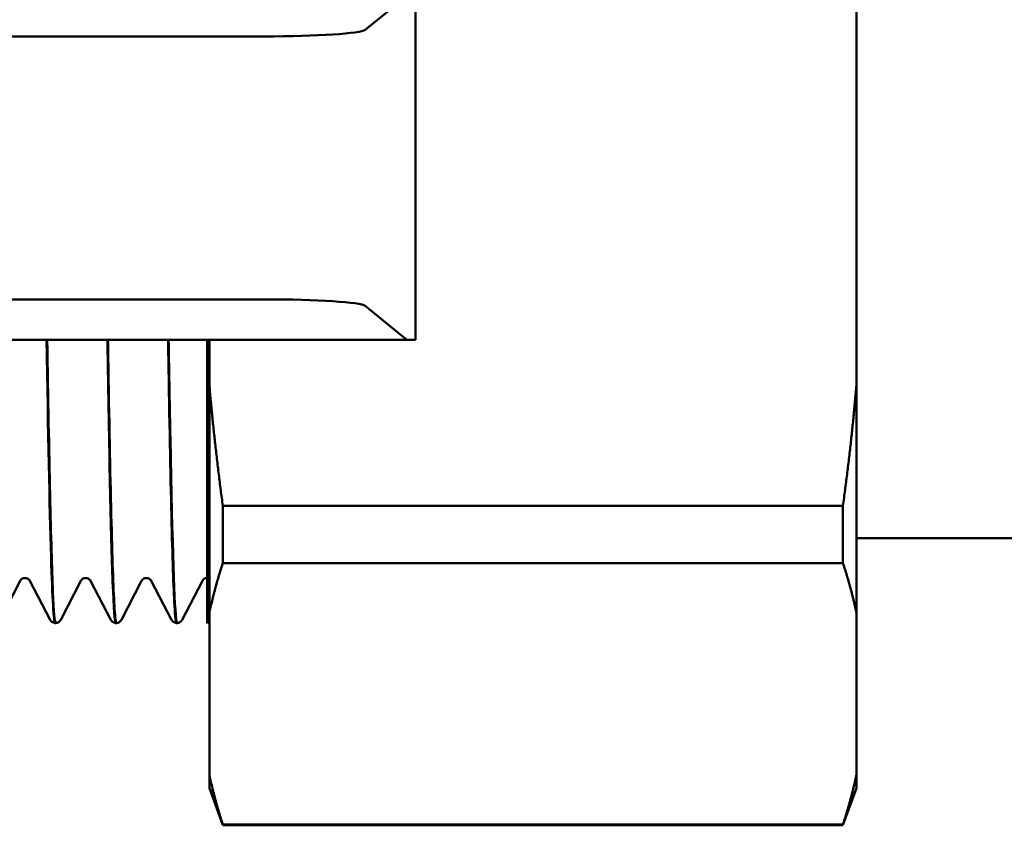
# Model space of a CAD drawing. Header units: millimetres. Extents: x 79 to 341, y 53 to 270.
# Tile 5 of 32: x 134 to 159, y 53 to 73. Entities that reach past the tile are written whole.
import ezdxf

# ---------------------------------------------------------------- set-up
doc = ezdxf.new("R2010")
doc.units = ezdxf.units.MM
doc.layers.add('Видимый контур (ГОСТ)', color=7, linetype='Continuous', lineweight=50)

msp = doc.modelspace()

# ---------------------------------------------------------------- linework, layer by layer
at = {"layer": 'Видимый контур (ГОСТ)'}
for p, q in [((142.771, 72.55), (143.799, 73.387)), ((144.018, 64.887), (144.018, 73.387)), ((154.918, 73.408), (154.918, 63.763)), ((122.985, 72.387), (140.281, 72.387)), ((140.281, 65.887), (126.04, 65.887)), ((143.798, 64.887), (142.771, 65.724)), ((126.04, 64.887), (143.798, 64.887)), ((138.865, 64.887), (138.865, 57.887)), ((138.918, 64.887), (138.918, 63.764)), ((144.018, 64.887), (143.798, 64.887)), ((138.918, 63.764), (138.918, 58.135)), ((154.918, 58.136), (154.918, 63.763)), ((139.251, 59.368), (139.251, 60.787)), ((154.585, 60.787), (139.251, 60.787)), ((154.585, 60.787), (154.585, 59.368)), ((160.418, 59.987), (154.918, 59.987)), ((154.585, 59.368), (139.251, 59.368)), ((134.241, 58.929), (133.741, 57.968)), ((134.98, 57.968), (134.479, 58.929)), ((135.743, 58.929), (135.242, 57.968)), ((136.481, 57.968), (135.981, 58.929)), ((137.244, 58.929), (136.744, 57.968)), ((137.983, 57.968), (137.482, 58.929)), ((138.746, 58.929), (138.245, 57.968)), ((138.865, 58.999), (138.865, 58.999)), ((138.918, 58.135), (138.918, 54.141)), ((154.918, 58.136), (154.918, 54.141)), ((135.103, 57.887), (135.119, 57.887)), ((136.605, 57.887), (136.62, 57.887)), ((138.106, 57.887), (138.122, 57.887)), ((138.918, 57.94), (138.865, 57.887)), ((138.918, 54.141), (138.918, 53.803)), ((154.918, 53.802), (154.918, 54.141)), ((138.918, 53.803), (139.251, 52.887)), ((154.918, 53.802), (154.585, 52.887)), ((139.251, 52.887), (139.251, 52.908)), ((154.585, 52.908), (139.251, 52.908)), ((154.585, 52.887), (139.251, 52.887)), ((154.585, 52.908), (154.585, 52.887))]:
    msp.add_line(p, q, dxfattribs=at)
for centre, major_axis, ratio, start_param, end_param in [((140.281, 72.566), (-2.5, 0), 0.071429, 1.570796, 3.054105), ((140.281, 65.709), (2.5, 0), 0.07148, 0.087488, 1.570796)]:
    msp.add_ellipse(centre, major_axis=major_axis, ratio=ratio, start_param=start_param, end_param=end_param, dxfattribs=at)
for points, knots in [([(134.894, 64.891), (134.931, 62.605), (134.967, 60.755), (135.004, 59.549), (135.037, 58.457), (135.07, 57.898), (135.103, 57.894)], [-22.8661085, -22.8661085, -22.8661085, -22.8661085, -22.4070195, -22.4070195, -22.4070195, -21.9911486, -21.9911486, -21.9911486, -21.9911486]), ([(135.119, 57.896), (135.096, 57.893), (135.073, 58.149), (135.051, 58.665), (135.004, 59.74), (134.957, 61.94), (134.909, 64.888)], [15.707363, 15.707363, 15.707363, 15.707363, 15.9913818, 15.9913818, 15.9913818, 16.5829232, 16.5829232, 16.5829232, 16.5829232]), ([(136.396, 64.889), (136.44, 62.151), (136.483, 60.049), (136.527, 58.907), (136.553, 58.233), (136.579, 57.896), (136.605, 57.896)], [-16.5829232, -16.5829232, -16.5829232, -16.5829232, -16.0328364, -16.0328364, -16.0328364, -15.7079633, -15.7079633, -15.7079633, -15.7079633]), ([(136.62, 57.893), (136.605, 57.89), (136.59, 58.005), (136.575, 58.24), (136.524, 59.024), (136.473, 61.14), (136.422, 64.186), (136.419, 64.415), (136.415, 64.649), (136.411, 64.888)], [9.4241777, 9.4241777, 9.4241777, 9.4241777, 9.6152841, 9.6152841, 9.6152841, 10.2518756, 10.2518756, 10.2518756, 10.2997379, 10.2997379, 10.2997379, 10.2997379]), ([(137.897, 64.887), (137.899, 64.744), (137.902, 64.603), (137.904, 64.464), (137.955, 61.364), (138.005, 59.174), (138.056, 58.313), (138.073, 58.03), (138.09, 57.892), (138.106, 57.894)], [-10.2997379, -10.2997379, -10.2997379, -10.2997379, -10.2711018, -10.2711018, -10.2711018, -9.6342288, -9.6342288, -9.6342288, -9.424778, -9.424778, -9.424778, -9.424778]), ([(138.122, 57.888), (138.117, 57.888), (138.112, 57.9), (138.107, 57.926), (138.056, 58.185), (138.005, 59.793), (137.955, 62.443), (137.941, 63.184), (137.927, 64.005), (137.912, 64.891)], [3.1409924, 3.1409924, 3.1409924, 3.1409924, 3.2045371, 3.2045371, 3.2045371, 3.8392466, 3.8392466, 3.8392466, 4.0165526, 4.0165526, 4.0165526, 4.0165526]), ([(134.36, 58.999), (134.33, 58.999), (134.302, 58.988), (134.268, 58.966), (134.259, 58.955), (134.247, 58.939), (134.243, 58.933), (134.241, 58.929)], [0, 0, 0, 0, 0.01787521, 0.01787521, 0.03360388, 0.03360388, 0.04851699, 0.04851699, 0.04851699, 0.04851699]), ([(134.479, 58.929), (134.476, 58.936), (134.47, 58.947), (134.446, 58.97), (134.434, 58.979), (134.402, 58.994), (134.381, 58.999), (134.36, 58.999)], [0, 0, 0, 0, 0.02348462, 0.02348462, 0.03578112, 0.03578112, 0.04853792, 0.04853792, 0.04853792, 0.04853792]), ([(135.862, 58.999), (135.832, 58.999), (135.803, 58.988), (135.769, 58.966), (135.76, 58.955), (135.748, 58.939), (135.745, 58.933), (135.743, 58.929)], [0, 0, 0, 0, 0.01787521, 0.01787521, 0.03360388, 0.03360388, 0.04851699, 0.04851699, 0.04851699, 0.04851699]), ([(135.981, 58.929), (135.977, 58.936), (135.972, 58.947), (135.948, 58.97), (135.936, 58.979), (135.904, 58.994), (135.883, 58.999), (135.862, 58.999)], [0, 0, 0, 0, 0.02348462, 0.02348462, 0.03578112, 0.03578112, 0.04853792, 0.04853792, 0.04853792, 0.04853792]), ([(137.363, 58.999), (137.333, 58.999), (137.305, 58.988), (137.271, 58.966), (137.262, 58.955), (137.25, 58.939), (137.246, 58.933), (137.244, 58.929)], [0, 0, 0, 0, 0.01787521, 0.01787521, 0.03360388, 0.03360388, 0.04851699, 0.04851699, 0.04851699, 0.04851699]), ([(137.482, 58.929), (137.479, 58.936), (137.473, 58.947), (137.449, 58.97), (137.437, 58.979), (137.405, 58.994), (137.384, 58.999), (137.363, 58.999)], [0, 0, 0, 0, 0.02348462, 0.02348462, 0.03578112, 0.03578112, 0.04853792, 0.04853792, 0.04853792, 0.04853792]), ([(138.865, 58.999), (138.835, 58.999), (138.806, 58.988), (138.772, 58.966), (138.763, 58.955), (138.751, 58.939), (138.748, 58.933), (138.746, 58.929)], [0, 0, 0, 0, 0.01787521, 0.01787521, 0.03360388, 0.03360388, 0.04851699, 0.04851699, 0.04851699, 0.04851699]), ([(135.103, 57.887), (135.073, 57.889), (135.045, 57.901), (135.023, 57.917), (135.019, 57.92), (135.004, 57.933), (134.997, 57.942), (134.986, 57.957), (134.982, 57.963), (134.98, 57.968)], [0, 0, 0, 0, 0.01749216, 0.01749216, 0.02189185, 0.02189185, 0.03512137, 0.03512137, 0.0476408, 0.0476408, 0.0476408, 0.0476408]), ([(135.242, 57.968), (135.237, 57.958), (135.23, 57.945), (135.204, 57.92), (135.192, 57.911), (135.161, 57.895), (135.14, 57.888), (135.119, 57.887)], [0, 0, 0, 0, 0.02313542, 0.02313542, 0.03518051, 0.03518051, 0.04765102, 0.04765102, 0.04765102, 0.04765102]), ([(136.605, 57.887), (136.575, 57.889), (136.547, 57.901), (136.524, 57.917), (136.52, 57.92), (136.505, 57.933), (136.498, 57.942), (136.488, 57.957), (136.484, 57.963), (136.481, 57.968)], [0, 0, 0, 0, 0.01749216, 0.01749216, 0.02189185, 0.02189185, 0.03512137, 0.03512137, 0.0476408, 0.0476408, 0.0476408, 0.0476408]), ([(136.744, 57.968), (136.738, 57.958), (136.731, 57.945), (136.706, 57.92), (136.694, 57.911), (136.662, 57.895), (136.642, 57.888), (136.62, 57.887)], [0, 0, 0, 0, 0.02313542, 0.02313542, 0.03518051, 0.03518051, 0.04765102, 0.04765102, 0.04765102, 0.04765102]), ([(138.106, 57.887), (138.076, 57.889), (138.048, 57.901), (138.026, 57.917), (138.022, 57.92), (138.007, 57.933), (138, 57.942), (137.989, 57.957), (137.985, 57.963), (137.983, 57.968)], [0, 0, 0, 0, 0.01749216, 0.01749216, 0.02189185, 0.02189185, 0.03512137, 0.03512137, 0.0476408, 0.0476408, 0.0476408, 0.0476408]), ([(138.245, 57.968), (138.24, 57.958), (138.233, 57.945), (138.207, 57.92), (138.195, 57.911), (138.164, 57.895), (138.143, 57.888), (138.122, 57.887)], [0, 0, 0, 0, 0.02313542, 0.02313542, 0.03518051, 0.03518051, 0.04765102, 0.04765102, 0.04765102, 0.04765102])]:
    msp.add_open_spline(points, degree=3, knots=knots, dxfattribs=at)
for points, weights in [([(138.918, 63.764), (139.046, 62.304), (139.251, 60.787)], [1, 1.00230121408, 1.0000962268]), ([(154.585, 60.787), (154.791, 62.303), (154.918, 63.763)], [1.00009733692, 1.00229989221, 1]), ([(139.251, 59.368), (139.046, 58.74), (138.918, 58.135)], [1.0000962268, 1.00230121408, 1]), ([(154.918, 58.136), (154.791, 58.74), (154.585, 59.368)], [1, 1.00229989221, 1.00009733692]), ([(138.918, 54.141), (139.046, 53.536), (139.251, 52.908)], [1, 1.00230121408, 1.0000962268]), ([(154.585, 52.908), (154.791, 53.536), (154.918, 54.141)], [1.00009733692, 1.00229989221, 1])]:
    msp.add_rational_spline(points, weights, degree=2, dxfattribs=at)

doc.saveas('drawing.dxf')
